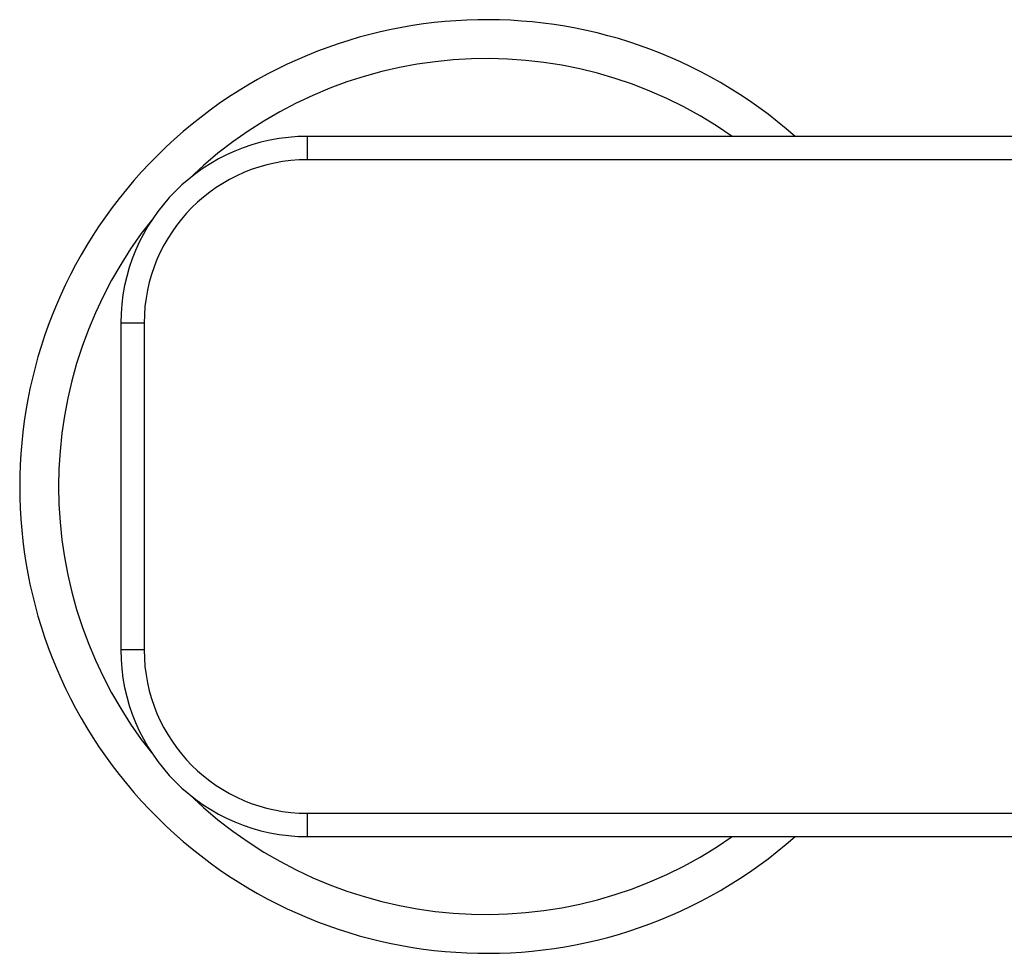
# Model space of a CAD drawing. Header units: millimetres. Extents: x 67 to 591, y 75 to 447.
# Tile 5 of 13: x 93 to 156, y 320 to 380. Entities that reach past the tile are written whole.
import ezdxf

# ---------------------------------------------------------------- set-up
doc = ezdxf.new("R2010")
doc.units = ezdxf.units.MM
doc.header["$LTSCALE"] = 46.255
doc.layers.get('0').update_dxf_attribs({"linetype": 'CONTINUOUS'})

msp = doc.modelspace()

# ---------------------------------------------------------------- linework, layer by layer
at = {"color": 9, "linetype": 'CONTINUOUS'}
for p, q in [((111.141, 370.778), (111.141, 372.278)), ((287.141, 370.778), (111.141, 370.778)), ((100.641, 360.278), (99.141, 360.278)), ((100.641, 360.278), (100.641, 339.278)), ((100.641, 339.278), (99.141, 339.278)), ((111.141, 327.278), (111.141, 328.778)), ((111.141, 328.778), (168.007, 328.778)), ((111.141, 327.278), (111.141, 328.419))]:
    msp.add_line(p, q, dxfattribs=at)
at = {"color": 7, "linetype": 'CONTINUOUS'}
for p, q in [((167.774, 372.278), (111.141, 372.278)), ((99.141, 360.278), (99.141, 339.278)), ((111.141, 327.278), (188.663, 327.278))]:
    msp.add_line(p, q, dxfattribs=at)
for centre, radius, start, end in [((122.641, 349.778), 30, 48.59403, 311.40597), ((111.141, 360.278), 12, 90, 180), ((111.141, 339.278), 12, 180, 270)]:
    msp.add_arc(centre, radius, start, end, dxfattribs=at)
at = {"color": 9, "linetype": 'CONTINUOUS'}
for centre, radius, start, end in [((122.641, 349.778), 27.5, 54.91111, 133.97315), ((111.141, 360.278), 10.5, 90, 180), ((122.641, 349.778), 27.5, 141.26675, 218.73325), ((111.141, 339.278), 10.5, 180, 269.99906), ((122.641, 349.778), 27.5, 226.02686, 305.08889)]:
    msp.add_arc(centre, radius, start, end, dxfattribs=at)

doc.saveas('drawing.dxf')
